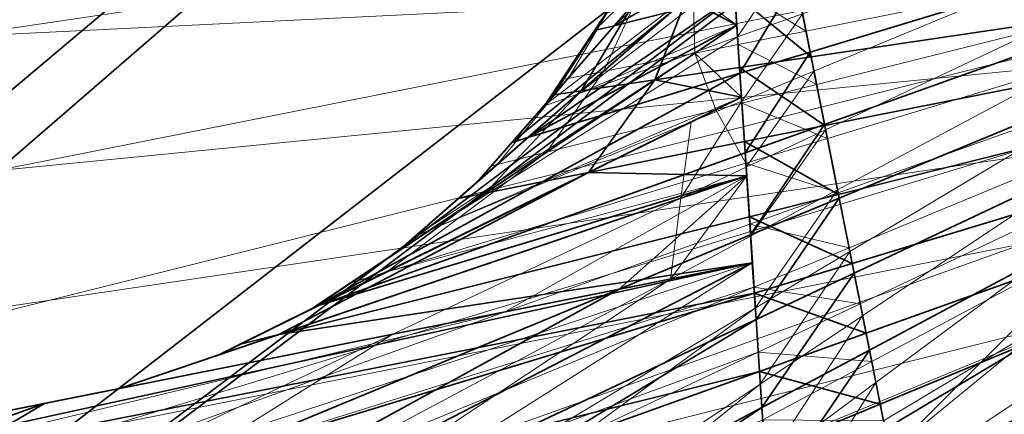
# Model space of a CAD drawing. Header units: millimetres. Extents: x -142 to 149, y -149 to 106.
# Tile 17 of 28: x 2 to 16, y -12 to -6. Entities that reach past the tile are written whole.
import ezdxf

# ---------------------------------------------------------------- set-up
doc = ezdxf.new("R2010")
doc.units = ezdxf.units.MM
for name, color, linetype, lineweight, true_color in [('M-BASE', 7, 'Continuous', 35, 0xbdc8d0), ('M-DETAIL', 7, 'Continuous', 13, 0x6c8298), ('M-STRUCTURE', 7, 'Continuous', 20, 0x509bab)]:
    doc.layers.add(name, color=color, linetype=linetype, lineweight=lineweight, true_color=true_color)

msp = doc.modelspace()

# ---------------------------------------------------------------- linework, layer by layer
at = {"layer": 'M-BASE'}
for points in [[(-50.703, 85), (10.717, 85), (-62.449, -18.337)], [(-58.499, -29.623), (-62.449, -18.337), (10.717, 85)], [(10.717, 85), (-56.708, -28.498), (-58.499, -29.623)], [(-54.181, -26.91), (-56.708, -28.498), (10.717, 85)], [(10.717, 85), (28.858, 56.129), (-54.181, -26.91)], [(42.294, 34.745, 12), (-96.656, 79.423, 12), (-58.499, -29.623, 12)], [(-42.522, -19.585), (-54.181, -26.91), (28.858, 56.129)], [(28.014, 24.737), (-42.522, -19.585), (28.858, 56.129)], [(-58.499, -29.623, 12), (28.014, 24.737, 12), (42.294, 34.745, 12)], [(-56.444, -35.495, 12), (45.362, 29.863, 12), (42.761, 34.002, 12)], [(42.761, 34.002, 12), (34.68, 28.925, 12), (-56.444, -35.495, 12)], [(-55.971, -36.848), (36.077, 29.803), (42.761, 34.002)], [(42.761, 34.002), (45.362, 29.863), (-55.971, -36.848)], [(-56.444, -35.495, 12), (-55.971, -36.848, 12), (45.362, 29.863, 12)], [(-55.971, -36.848), (45.362, 29.863), (-50.938, -51.232)], [(-50.938, -51.232, 12), (45.362, 29.863, 12), (-55.971, -36.848, 12)], [(34.68, 28.925), (36.077, 29.803), (-55.971, -36.848)], [(-50.327, -52.978), (-50.938, -51.232), (45.362, 29.863)], [(45.362, 29.863, 12), (-50.938, -51.232, 12), (-50.327, -52.978, 12)], [(45.362, 29.863), (49.037, 24.014), (-50.327, -52.978)], [(-50.327, -52.978, 12), (49.037, 24.014, 12), (45.362, 29.863, 12)], [(29.824, 25.873), (34.68, 28.925), (-56.444, -35.495)], [(-55.971, -36.848), (-56.444, -35.495), (34.68, 28.925)], [(29.824, 25.873, 12), (-56.444, -35.495, 12), (34.68, 28.925, 12)], [(29.65, 25.764), (29.824, 25.873), (-56.444, -35.495)], [(-56.444, -35.495, 12), (29.824, 25.873, 12), (29.65, 25.764, 12)], [(-56.736, -34.661, 12), (-56.476, -35.405, 12), (29.65, 25.764, 12)], [(29.65, 25.764, 12), (28.014, 24.737, 12), (-56.736, -34.661, 12)], [(-56.444, -35.495), (-56.476, -35.405), (29.65, 25.764)], [(28.014, 24.737), (29.65, 25.764), (-56.476, -35.405)], [(29.65, 25.764, 12), (-56.476, -35.405, 12), (-56.444, -35.495, 12)], [(-58.499, -29.623, 12), (-56.736, -34.661, 12), (28.014, 24.737, 12)], [(-56.476, -35.405), (-56.736, -34.661), (28.014, 24.737)], [(-42.522, -19.585), (28.014, 24.737), (-56.736, -34.661)], [(-50.327, -52.978), (49.037, 24.014), (49.904, 22.634)], [(49.2, 21.929, 12), (49.037, 24.014, 12), (-50.327, -52.978, 12)], [(49.904, 22.634), (-24.3, -51.571), (-50.327, -52.978)], [(-24.3, -51.571), (49.904, 22.634), (57.671, 10.273)], [(-50.327, -52.978, 12), (-30.508, -57.779, 12), (49.2, 21.929, 12)], [(49.2, 21.929, 12), (-30.508, -57.779, 12), (8.91, -67.329, 12)], [(8.91, -67.329, 12), (50.946, -0.431, 12), (49.2, 21.929, 12)], [(57.671, 10.273), (20.328, -49.159), (-24.3, -51.571)], [(13.291, -5.438, 76), (35, 0, 76), (13.506, -6.52, 76)], [(13.506, -6.52, 76), (35, 0, 76), (13.723, -7.613, 76)], [(13.723, -7.613, 76), (35, 0, 76), (13.944, -8.722, 76)], [(13.944, -8.722, 76), (35, 0, 76), (14.169, -9.852, 76)], [(14.169, -9.852, 76), (35, 0, 76), (14.399, -11.011, 76)], [(14.399, -11.011, 76), (35, 0, 76), (14.637, -12.205, 76)], [(14.637, -12.205, 76), (35, 0, 76), (14.883, -13.442, 76)], [(14.883, -13.442, 76), (35, 0, 76), (15.139, -14.73, 76)], [(15.139, -14.73, 76), (35, 0, 76), (15.407, -16.079, 76)], [(15.407, -16.079, 76), (35, 0, 76), (15.69, -17.501, 76)], [(15.69, -17.501, 76), (35, 0, 76), (15.99, -19.01, 76)], [(15.99, -19.01, 76), (35, 0, 76), (16.311, -20.621, 76)], [(16.311, -20.621, 76), (35, 0, 76), (16.655, -22.353, 76)], [(50.946, -0.431, 12), (8.91, -67.329, 12), (42.461, -75.458, 12)], [(13.52, -6.592, 85), (34.831, -3.431, 85), (13.313, -5.55, 85)], [(13.726, -7.629, 85), (34.831, -3.431, 85), (13.52, -6.592, 85)], [(13.933, -8.666, 85), (34.831, -3.431, 85), (13.726, -7.629, 85)], [(14.14, -9.707, 85), (34.831, -3.431, 85), (13.933, -8.666, 85)], [(14.349, -10.759, 85), (34.831, -3.431, 85), (14.14, -9.707, 85)], [(14.561, -11.827, 85), (34.831, -3.431, 85), (14.349, -10.759, 85)], [(14.778, -12.915, 85), (34.831, -3.431, 85), (14.561, -11.827, 85)], [(15, -14.031, 85), (34.831, -3.431, 85), (14.778, -12.915, 85)], [(15.228, -15.18, 85), (34.831, -3.431, 85), (15, -14.031, 85)], [(15.465, -16.371, 85), (34.831, -3.431, 85), (15.228, -15.18, 85)], [(15.712, -17.611, 85), (34.831, -3.431, 85), (15.465, -16.371, 85)], [(15.97, -18.91, 85), (34.831, -3.431, 85), (15.712, -17.611, 85)], [(16.243, -20.279, 85), (34.831, -3.431, 85), (15.97, -18.91, 85)], [(16.531, -21.731, 85), (34.831, -3.431, 85), (16.243, -20.279, 85)], [(10.557, -6.123, 76), (11.896, -4.596, 76), (12.296, -4.516, 76)], [(10.557, -6.123, 76), (12.296, -4.516, 76), (12.335, -5.109, 76)], [(10.261, -6.197, 76), (11.244, -4.725, 76), (11.896, -4.596, 76)], [(11.896, -4.596, 76), (10.557, -6.123, 76), (10.261, -6.197, 76)], [(12.335, -5.109, 76), (11.428, -5.904, 76), (10.557, -6.123, 76)], [(12.448, -6.841, 76), (12.372, -5.668, 76), (13.291, -5.438, 76)], [(13.291, -5.438, 76), (13.506, -6.52, 76), (12.448, -6.841, 76)], [(13.52, -6.592, 85), (13.313, -5.55, 85), (12.37, -5.643, 85)], [(9.256, -7.809, 76), (11.428, -5.904, 76), (12.372, -5.668, 76)], [(9.256, -7.809, 76), (12.372, -5.668, 76), (12.401, -6.115, 76)], [(11.645, -5.714, 85), (10.059, -7.105, 85), (11.165, -6.941, 85)], [(10.059, -7.105, 85), (11.645, -5.714, 85), (10.846, -5.793, 85)], [(11.645, -5.714, 85), (11.165, -6.941, 85), (12.401, -6.115, 85)], [(12.401, -6.115, 85), (12.37, -5.643, 85), (11.645, -5.714, 85)], [(12.37, -5.643, 85), (12.443, -6.752, 85), (13.52, -6.592, 85)], [(9.014, -7.883, 76), (10.557, -6.123, 76), (11.428, -5.904, 76)], [(11.428, -5.904, 76), (9.256, -7.809, 76), (9.014, -7.883, 76)], [(10.508, -5.826, 85), (9.609, -7.172, 85), (9.641, -7.167, 85)], [(10.846, -5.793, 85), (9.641, -7.167, 85), (10.059, -7.105, 85)], [(9.641, -7.167, 85), (10.846, -5.793, 85), (10.508, -5.826, 85)], [(10.392, -6, 76), (10.218, -6.261, 76), (9.695, -7.044, 85)], [(9.695, -7.044, 85), (10.392, -6, 85), (10.392, -6, 76)], [(12.401, -6.115, 76), (10.373, -7.471, 76), (9.256, -7.809, 76)], [(10.261, -6.197, 76), (10.557, -6.123, 76), (9.52, -7.305, 76)], [(12.401, -6.115, 76), (12.448, -6.841, 76), (10.373, -7.471, 76)], [(11.165, -6.941, 85), (12.443, -6.752, 85), (12.401, -6.115, 85)], [(9.52, -7.305, 85), (9.695, -7.044, 85), (10.218, -6.261, 76)], [(10.218, -6.261, 76), (9.52, -7.305, 76), (9.52, -7.305, 85)], [(12.527, -8.041, 76), (12.448, -6.841, 76), (13.506, -6.52, 76)], [(13.506, -6.52, 76), (13.723, -7.613, 76), (12.527, -8.041, 76)], [(13.726, -7.629, 85), (13.52, -6.592, 85), (12.443, -6.752, 85)], [(12.472, -7.201, 85), (12.443, -6.752, 85), (11.165, -6.941, 85)], [(12.443, -6.752, 85), (12.516, -7.869, 85), (13.726, -7.629, 85)], [(6.051, -10.358, 76), (10.373, -7.471, 76), (12.448, -6.841, 76)], [(6.051, -10.358, 76), (12.448, -6.841, 76), (12.472, -7.201, 76)], [(11.165, -6.941, 85), (8.614, -8.646, 85), (10.169, -8.336, 85)], [(8.614, -8.646, 85), (11.165, -6.941, 85), (10.059, -7.105, 85)], [(11.165, -6.941, 85), (10.169, -8.336, 85), (12.472, -7.201, 85)], [(10.059, -7.105, 85), (8.211, -8.726, 85), (8.614, -8.646, 85)], [(8.485, -8.485, 85), (10.059, -7.105, 85), (9.641, -7.167, 85)], [(12.472, -7.201, 76), (6.118, -10.334, 76), (6.051, -10.358, 76)], [(12.472, -7.201, 76), (12.527, -8.041, 76), (6.118, -10.334, 76)], [(9.52, -7.305, 85), (9.641, -7.167, 85), (9.609, -7.172, 85)], [(10.169, -8.336, 85), (12.516, -7.869, 85), (12.472, -7.201, 85)], [(9.52, -7.305, 76), (9.313, -7.541, 76), (8.692, -8.249, 85)], [(8.692, -8.249, 85), (9.52, -7.305, 85), (9.52, -7.305, 76)], [(9.256, -7.809, 76), (10.373, -7.471, 76), (7.305, -9.52, 76)], [(8.485, -8.485, 85), (8.692, -8.249, 85), (9.313, -7.541, 76)], [(9.313, -7.541, 76), (8.485, -8.485, 76), (8.485, -8.485, 85)], [(13.933, -8.666, 85), (13.726, -7.629, 85), (12.516, -7.869, 85)], [(12.608, -9.275, 76), (12.527, -8.041, 76), (13.723, -7.613, 76)], [(13.723, -7.613, 76), (13.944, -8.722, 76), (12.608, -9.275, 76)], [(9.014, -7.883, 76), (9.256, -7.809, 76), (8.485, -8.485, 76)], [(12.55, -8.385, 85), (12.516, -7.869, 85), (10.169, -8.336, 85)], [(12.516, -7.869, 85), (12.59, -9.002, 85), (13.933, -8.666, 85)], [(6.118, -10.334, 76), (12.527, -8.041, 76), (12.55, -8.385, 76)], [(10.63, -10.095, 76), (3.106, -11.591, 76), (12.55, -8.385, 76)], [(12.55, -8.385, 76), (4.592, -11.087, 76), (6.118, -10.334, 76)], [(10.169, -8.336, 85), (4.928, -10.921, 85), (5.507, -10.776, 85)], [(10.169, -8.336, 85), (5.507, -10.776, 85), (12.55, -8.385, 85)], [(5.507, -10.776, 85), (12.59, -9.002, 85), (12.55, -8.385, 85)], [(6, -10.392, 85), (10.169, -8.336, 85), (8.614, -8.646, 85)], [(12.55, -8.385, 76), (12.608, -9.275, 76), (10.63, -10.095, 76)], [(8.485, -8.485, 76), (8.249, -8.692, 76), (7.541, -9.313, 85)], [(7.541, -9.313, 85), (8.485, -8.485, 85), (8.485, -8.485, 76)], [(7.305, -9.52, 85), (8.614, -8.646, 85), (8.211, -8.726, 85)], [(7.305, -9.52, 85), (7.541, -9.313, 85), (8.249, -8.692, 76)], [(8.249, -8.692, 76), (7.305, -9.52, 76), (7.305, -9.52, 85)], [(14.14, -9.707, 85), (13.933, -8.666, 85), (12.59, -9.002, 85)], [(12.692, -10.551, 76), (12.608, -9.275, 76), (13.944, -8.722, 76)], [(13.944, -8.722, 76), (14.169, -9.852, 76), (12.692, -10.551, 76)], [(12.635, -9.696, 85), (12.59, -9.002, 85), (5.507, -10.776, 85)], [(12.59, -9.002, 85), (12.666, -10.155, 85), (14.14, -9.707, 85)], [(10.63, -10.095, 76), (12.608, -9.275, 76), (12.635, -9.696, 76)], [(7.305, -9.52, 76), (7.044, -9.695, 76), (6.261, -10.218, 85)], [(6.261, -10.218, 85), (7.305, -9.52, 85), (7.305, -9.52, 76)], [(-9.326, -14.492, 85), (12.666, -10.155, 85), (12.635, -9.696, 85)], [(12.635, -9.696, 85), (-1.037, -12.415, 85), (-9.326, -14.492, 85)], [(-8.149, -20.408, 76), (10.63, -10.095, 76), (12.635, -9.696, 76)], [(12.635, -9.696, 76), (12.692, -10.551, 76), (-8.149, -20.408, 76)], [(5.507, -10.776, 85), (3.106, -11.591, 85), (12.635, -9.696, 85)], [(6, -10.392, 85), (6.261, -10.218, 85), (7.044, -9.695, 76)], [(7.044, -9.695, 76), (6, -10.392, 76), (6, -10.392, 85)], [(14.349, -10.759, 85), (14.14, -9.707, 85), (12.666, -10.155, 85)], [(12.779, -11.878, 76), (12.692, -10.551, 76), (14.169, -9.852, 76)], [(14.169, -9.852, 76), (14.399, -11.011, 76), (12.779, -11.878, 76)], [(-9.326, -14.492, 85), (-8.888, -16.693, 85), (12.666, -10.155, 85)], [(12.743, -11.334, 85), (12.666, -10.155, 85), (-8.888, -16.693, 85)], [(-8.149, -20.408, 76), (-8.615, -18.066, 76), (10.63, -10.095, 76)], [(1.978, -11.815, 76), (10.63, -10.095, 76), (-8.615, -18.066, 76)], [(12.666, -10.155, 85), (12.743, -11.334, 85), (14.349, -10.759, 85)], [(6, -10.392, 76), (6.051, -10.358, 76), (6.118, -10.334, 76)], [(6, -10.392, 76), (5.718, -10.531, 76), (4.874, -10.948, 85)], [(4.874, -10.948, 85), (6, -10.392, 85), (6, -10.392, 76)], [(-7.672, -22.809, 76), (-8.149, -20.408, 76), (12.692, -10.551, 76)], [(12.692, -10.551, 76), (12.779, -11.878, 76), (-7.672, -22.809, 76)], [(4.592, -11.087, 85), (4.874, -10.948, 85), (5.718, -10.531, 76)], [(5.718, -10.531, 76), (4.592, -11.087, 76), (4.592, -11.087, 85)], [(4.592, -11.087, 85), (5.507, -10.776, 85), (4.928, -10.921, 85)], [(14.561, -11.827, 85), (14.349, -10.759, 85), (12.743, -11.334, 85)], [(4.592, -11.087, 76), (4.295, -11.187, 76), (3.403, -11.49, 85)], [(3.403, -11.49, 85), (4.592, -11.087, 85), (4.592, -11.087, 76)], [(12.869, -13.265, 76), (12.779, -11.878, 76), (14.399, -11.011, 76)], [(14.399, -11.011, 76), (14.637, -12.205, 76), (12.869, -13.265, 76)], [(3.106, -11.591, 85), (3.403, -11.49, 85), (4.295, -11.187, 76)], [(4.295, -11.187, 76), (3.106, -11.591, 76), (3.106, -11.591, 85)], [(-8.888, -16.693, 85), (-8.446, -18.916, 85), (12.743, -11.334, 85)], [(12.822, -12.547, 85), (12.743, -11.334, 85), (-8.446, -18.916, 85)], [(12.743, -11.334, 85), (12.822, -12.547, 85), (14.561, -11.827, 85)], [(1.566, -11.897, 85), (1.874, -11.836, 85), (2.798, -11.652, 76)], [(2.798, -11.652, 76), (1.566, -11.897, 76), (1.566, -11.897, 85)], [(3.106, -11.591, 76), (2.798, -11.652, 76), (1.874, -11.836, 85)], [(1.874, -11.836, 85), (3.106, -11.591, 85), (3.106, -11.591, 76)], [(-9.408, -14.08, 76), (1.978, -11.815, 76), (-9.072, -15.769, 76)], [(-8.615, -18.066, 76), (-9.072, -15.769, 76), (1.978, -11.815, 76)], [(14.778, -12.915, 85), (14.561, -11.827, 85), (12.822, -12.547, 85)], [(-7.18, -25.282, 76), (-7.672, -22.809, 76), (12.779, -11.878, 76)], [(12.779, -11.878, 76), (12.869, -13.265, 76), (-7.18, -25.282, 76)]]:
    msp.add_3dface(points, dxfattribs=at)
at = {"layer": 'M-DETAIL'}
for points in [[(43, 0, 12), (-42.174, -8.389, 12), (-42.793, -4.215, 12)], [(43, 0, 12), (-41.148, -12.482, 12), (-42.174, -8.389, 12)], [(43, 0, 12), (-39.727, -16.455, 12), (-41.148, -12.482, 12)], [(43, 0, 12), (-37.923, -20.27, 12), (-39.727, -16.455, 12)], [(43, 0, 12), (-35.753, -23.89, 12), (-37.923, -20.27, 12)], [(43, 0, 12), (-33.239, -27.279, 12), (-35.753, -23.89, 12)], [(43, 0, 12), (-30.406, -30.406, 12), (-33.239, -27.279, 12)], [(43, 0, 12), (-27.279, -33.239, 12), (-30.406, -30.406, 12)], [(43, 0, 12), (-23.89, -35.753, 12), (-27.279, -33.239, 12)], [(43, 0, 12), (-20.27, -37.923, 12), (-23.89, -35.753, 12)], [(43, 0, 12), (-16.455, -39.727, 12), (-20.27, -37.923, 12)], [(43, 0, 12), (-12.482, -41.148, 12), (-16.455, -39.727, 12)], [(43, 0, 12), (-8.389, -42.174, 12), (-12.482, -41.148, 12)], [(43, 0, 12), (-4.215, -42.793, 12), (-8.389, -42.174, 12)], [(43, 0, 12), (0, -43, 12), (-4.215, -42.793, 12)], [(43, 0, 12), (4.215, -42.793, 12), (0, -43, 12)], [(43, 0, 12), (8.389, -42.174, 12), (4.215, -42.793, 12)], [(43, 0, 12), (12.482, -41.148, 12), (8.389, -42.174, 12)], [(43, 0, 12), (16.455, -39.727, 12), (12.482, -41.148, 12)], [(42.793, -4.215, 24), (-42.793, -4.215, 24), (-42.174, -8.389, 24)], [(42.793, -4.215, 24), (-42.174, -8.389, 24), (-41.148, -12.482, 24)], [(42.793, -4.215, 24), (-41.148, -12.482, 24), (-39.727, -16.455, 24)], [(42.793, -4.215, 24), (-39.727, -16.455, 24), (-37.923, -20.27, 24)], [(42.793, -4.215, 24), (-37.923, -20.27, 24), (-35.753, -23.89, 24)], [(42.793, -4.215, 24), (-35.753, -23.89, 24), (-33.239, -27.279, 24)], [(42.793, -4.215, 24), (-33.239, -27.279, 24), (-30.406, -30.406, 24)], [(42.793, -4.215, 24), (-30.406, -30.406, 24), (-27.279, -33.239, 24)], [(42.793, -4.215, 24), (-27.279, -33.239, 24), (-23.89, -35.753, 24)], [(42.793, -4.215, 24), (-23.89, -35.753, 24), (-20.27, -37.923, 24)], [(42.793, -4.215, 24), (-20.27, -37.923, 24), (-16.455, -39.727, 24)], [(42.793, -4.215, 24), (-16.455, -39.727, 24), (-12.482, -41.148, 24)], [(42.793, -4.215, 24), (-12.482, -41.148, 24), (-8.389, -42.174, 24)], [(42.793, -4.215, 24), (-8.389, -42.174, 24), (-4.215, -42.793, 24)], [(42.793, -4.215, 24), (-4.215, -42.793, 24), (0, -43, 24)], [(42.793, -4.215, 24), (0, -43, 24), (4.215, -42.793, 24)], [(42.793, -4.215, 24), (4.215, -42.793, 24), (8.389, -42.174, 24)], [(42.793, -4.215, 24), (8.389, -42.174, 24), (12.482, -41.148, 24)], [(42.793, -4.215, 24), (12.482, -41.148, 24), (16.455, -39.727, 24)]]:
    msp.add_3dface(points, dxfattribs=at)
at = {"layer": 'M-STRUCTURE'}
for points in [[(13.391, -5.943, 24), (30, 0, 24), (13.563, -6.808, 24)], [(13.563, -6.808, 24), (30, 0, 24), (13.739, -7.691, 24)], [(13.739, -7.691, 24), (30, 0, 24), (13.919, -8.596, 24)], [(13.919, -8.596, 24), (30, 0, 24), (14.104, -9.528, 24)], [(14.104, -9.528, 24), (30, 0, 24), (14.296, -10.493, 24)], [(14.296, -10.493, 24), (30, 0, 24), (14.496, -11.498, 24)], [(14.496, -11.498, 24), (30, 0, 24), (14.706, -12.552, 24)], [(14.706, -12.552, 24), (30, 0, 24), (14.926, -13.662, 24)], [(14.926, -13.662, 24), (30, 0, 24), (15.161, -14.839, 24)], [(15.161, -14.839, 24), (30, 0, 24), (15.411, -16.097, 24)], [(15.411, -16.097, 24), (30, 0, 24), (15.68, -17.449, 24)], [(15.68, -17.449, 24), (30, 0, 24), (15.971, -18.915, 24)], [(15.971, -18.915, 24), (30, 0, 24), (16.29, -20.518, 24)], [(16.29, -20.518, 24), (30, 0, 24), (16.642, -22.287, 24)], [(13.443, -6.205, 76), (29.856, -2.941, 76), (13.283, -5.399, 76)], [(13.604, -7.011, 76), (29.856, -2.941, 76), (13.443, -6.205, 76)], [(13.765, -7.822, 76), (29.856, -2.941, 76), (13.604, -7.011, 76)], [(13.927, -8.64, 76), (29.856, -2.941, 76), (13.765, -7.822, 76)], [(14.093, -9.47, 76), (29.856, -2.941, 76), (13.927, -8.64, 76)], [(14.261, -10.316, 76), (29.856, -2.941, 76), (14.093, -9.47, 76)], [(14.433, -11.184, 76), (29.856, -2.941, 76), (14.261, -10.316, 76)], [(14.611, -12.078, 76), (29.856, -2.941, 76), (14.433, -11.184, 76)], [(14.795, -13.003, 76), (29.856, -2.941, 76), (14.611, -12.078, 76)], [(14.987, -13.968, 76), (29.856, -2.941, 76), (14.795, -13.003, 76)], [(15.188, -14.978, 76), (29.856, -2.941, 76), (14.987, -13.968, 76)], [(15.4, -16.042, 76), (29.856, -2.941, 76), (15.188, -14.978, 76)], [(15.625, -17.172, 76), (29.856, -2.941, 76), (15.4, -16.042, 76)], [(15.864, -18.377, 76), (29.856, -2.941, 76), (15.625, -17.172, 76)], [(16.122, -19.674, 76), (29.856, -2.941, 76), (15.864, -18.377, 76)], [(16.402, -21.08, 76), (29.856, -2.941, 76), (16.122, -19.674, 76)], [(16.708, -22.618, 76), (29.856, -2.941, 76), (16.402, -21.08, 76)], [(12.412, -6.293, 24), (12.351, -5.354, 24), (13.221, -5.09, 24)], [(13.221, -5.09, 24), (13.391, -5.943, 24), (12.412, -6.293, 24)], [(10.002, -7.156, 24), (11.9, -5.491, 24), (12.351, -5.354, 24)], [(10.002, -7.156, 24), (12.351, -5.354, 24), (12.401, -6.115, 24)], [(13.443, -6.205, 76), (13.283, -5.399, 76), (12.363, -5.535, 76)], [(9.491, -7.338, 24), (10.826, -5.816, 24), (11.9, -5.491, 24)], [(11.9, -5.491, 24), (10.002, -7.156, 24), (9.491, -7.338, 24)], [(11.744, -5.627, 76), (10.394, -6.812, 76), (11.768, -6.538, 76)], [(10.394, -6.812, 76), (11.744, -5.627, 76), (10.879, -5.755, 76)], [(12.401, -6.115, 76), (12.363, -5.535, 76), (11.744, -5.627, 76)], [(11.744, -5.627, 76), (11.768, -6.538, 76), (12.401, -6.115, 76)], [(12.363, -5.535, 76), (12.42, -6.409, 76), (13.443, -6.205, 76)], [(10.879, -5.755, 76), (9.86, -6.918, 76), (10.394, -6.812, 76)], [(9.86, -6.918, 76), (10.879, -5.755, 76), (10.52, -5.809, 76)], [(10.436, -5.935, 24), (10.826, -5.816, 24), (9.52, -7.305, 24)], [(10.52, -5.809, 76), (9.767, -6.936, 76), (9.86, -6.918, 76)], [(9.52, -7.305, 76), (9.593, -7.196, 76), (10.349, -6.065, 24)], [(10.349, -6.065, 24), (9.52, -7.305, 24), (9.52, -7.305, 76)], [(10.392, -6, 24), (10.349, -6.065, 24), (9.593, -7.196, 76)], [(9.593, -7.196, 76), (10.392, -6, 76), (10.392, -6, 24)], [(12.476, -7.259, 24), (12.412, -6.293, 24), (13.391, -5.943, 24)], [(13.391, -5.943, 24), (13.563, -6.808, 24), (12.476, -7.259, 24)], [(12.401, -6.115, 24), (11.815, -6.507, 24), (10.002, -7.156, 24)], [(11.768, -6.538, 76), (12.42, -6.409, 76), (12.401, -6.115, 76)], [(12.401, -6.115, 24), (12.412, -6.293, 24), (11.815, -6.507, 24)], [(13.604, -7.011, 76), (13.443, -6.205, 76), (12.42, -6.409, 76)], [(7.777, -9.205, 24), (11.815, -6.507, 24), (12.412, -6.293, 24)], [(7.777, -9.205, 24), (12.412, -6.293, 24), (12.472, -7.201, 24)], [(7.564, -9.293, 24), (10.002, -7.156, 24), (11.815, -6.507, 24)], [(11.815, -6.507, 24), (7.777, -9.205, 24), (7.564, -9.293, 24)], [(12.472, -7.201, 76), (12.42, -6.409, 76), (11.768, -6.538, 76)], [(12.42, -6.409, 76), (12.478, -7.293, 76), (13.604, -7.011, 76)], [(11.768, -6.538, 76), (9.534, -8.031, 76), (12.084, -7.392, 76)], [(9.534, -8.031, 76), (11.768, -6.538, 76), (10.394, -6.812, 76)], [(11.768, -6.538, 76), (12.084, -7.392, 76), (12.472, -7.201, 76)], [(10.394, -6.812, 76), (8.791, -8.217, 76), (9.534, -8.031, 76)], [(8.791, -8.217, 76), (10.394, -6.812, 76), (9.86, -6.918, 76)], [(12.541, -8.257, 24), (12.476, -7.259, 24), (13.563, -6.808, 24)], [(13.563, -6.808, 24), (13.739, -7.691, 24), (12.541, -8.257, 24)], [(9.86, -6.918, 76), (8.701, -8.239, 76), (8.791, -8.217, 76)], [(9.52, -7.305, 76), (9.86, -6.918, 76), (9.767, -6.936, 76)], [(13.765, -7.822, 76), (13.604, -7.011, 76), (12.478, -7.293, 76)], [(12.472, -7.201, 24), (11.716, -7.573, 24), (7.777, -9.205, 24)], [(9.491, -7.338, 24), (10.002, -7.156, 24), (8.485, -8.485, 24)], [(11.561, -8.721, 24), (11.716, -7.573, 24), (12.476, -7.259, 24)], [(12.476, -7.259, 24), (12.541, -8.257, 24), (11.561, -8.721, 24)], [(12.472, -7.201, 24), (12.476, -7.259, 24), (11.716, -7.573, 24)], [(12.084, -7.392, 76), (12.478, -7.293, 76), (12.472, -7.201, 76)], [(12.084, -7.392, 76), (7.134, -9.833, 76), (12.537, -8.194, 76)], [(7.134, -9.833, 76), (12.084, -7.392, 76), (9.534, -8.031, 76)], [(8.485, -8.485, 76), (8.572, -8.387, 76), (9.468, -7.364, 24)], [(9.468, -7.364, 24), (8.485, -8.485, 24), (8.485, -8.485, 76)], [(9.52, -7.305, 24), (9.468, -7.364, 24), (8.572, -8.387, 76)], [(8.572, -8.387, 76), (9.52, -7.305, 76), (9.52, -7.305, 24)], [(12.537, -8.194, 76), (12.478, -7.293, 76), (12.084, -7.392, 76)], [(12.478, -7.293, 76), (12.537, -8.194, 76), (13.765, -7.822, 76)], [(11.561, -8.721, 24), (4.592, -11.087, 24), (11.716, -7.573, 24)], [(6, -10.392, 24), (7.777, -9.205, 24), (11.716, -7.573, 24)], [(12.609, -9.296, 24), (12.541, -8.257, 24), (13.739, -7.691, 24)], [(13.739, -7.691, 24), (13.919, -8.596, 24), (12.609, -9.296, 24)], [(13.927, -8.64, 76), (13.765, -7.822, 76), (12.537, -8.194, 76)], [(9.534, -8.031, 76), (6.59, -9.998, 76), (7.134, -9.833, 76)], [(7.305, -9.52, 76), (9.534, -8.031, 76), (8.791, -8.217, 76)], [(12.55, -8.385, 76), (12.537, -8.194, 76), (7.134, -9.833, 76)], [(8.485, -8.485, 76), (8.791, -8.217, 76), (8.701, -8.239, 76)], [(11.561, -8.721, 24), (12.541, -8.257, 24), (12.55, -8.385, 24)], [(12.537, -8.194, 76), (12.597, -9.116, 76), (13.927, -8.64, 76)], [(12.55, -8.385, 76), (3.106, -11.591, 76), (8.9, -10.439, 76)], [(7.134, -9.833, 76), (4.592, -11.087, 76), (12.55, -8.385, 76)], [(8.9, -10.439, 76), (12.597, -9.116, 76), (12.55, -8.385, 76)], [(11.402, -9.941, 24), (11.561, -8.721, 24), (12.55, -8.385, 24)], [(12.55, -8.385, 24), (12.609, -9.296, 24), (11.402, -9.941, 24)], [(7.305, -9.52, 76), (7.403, -9.434, 76), (8.426, -8.537, 24)], [(8.426, -8.537, 24), (7.305, -9.52, 24), (7.305, -9.52, 76)], [(8.485, -8.485, 24), (8.426, -8.537, 24), (7.403, -9.434, 76)], [(7.403, -9.434, 76), (8.485, -8.485, 76), (8.485, -8.485, 24)], [(12.68, -10.381, 24), (12.609, -9.296, 24), (13.919, -8.596, 24)], [(13.919, -8.596, 24), (14.104, -9.528, 24), (12.68, -10.381, 24)], [(3.106, -11.591, 24), (11.561, -8.721, 24), (7.225, -10.772, 24)], [(11.402, -9.941, 24), (7.225, -10.772, 24), (11.561, -8.721, 24)], [(14.093, -9.47, 76), (13.927, -8.64, 76), (12.597, -9.116, 76)], [(12.635, -9.696, 76), (12.597, -9.116, 76), (8.9, -10.439, 76)], [(12.597, -9.116, 76), (12.66, -10.063, 76), (14.093, -9.47, 76)], [(7.305, -9.52, 24), (7.564, -9.293, 24), (7.777, -9.205, 24)], [(11.402, -9.941, 24), (12.609, -9.296, 24), (12.635, -9.696, 24)], [(14.261, -10.316, 76), (14.093, -9.47, 76), (12.66, -10.063, 76)], [(6, -10.392, 76), (6.109, -10.32, 76), (7.24, -9.564, 24)], [(7.24, -9.564, 24), (6, -10.392, 24), (6, -10.392, 76)], [(7.305, -9.52, 24), (7.24, -9.564, 24), (6.109, -10.32, 76)], [(6.109, -10.32, 76), (7.305, -9.52, 76), (7.305, -9.52, 24)], [(12.755, -11.523, 24), (12.68, -10.381, 24), (14.104, -9.528, 24)], [(14.104, -9.528, 24), (14.296, -10.493, 24), (12.755, -11.523, 24)], [(-8.868, -16.796, 76), (12.66, -10.063, 76), (12.635, -9.696, 76)], [(12.635, -9.696, 76), (8.9, -10.439, 76), (-8.868, -16.796, 76)], [(-7.713, -22.604, 24), (11.402, -9.941, 24), (12.635, -9.696, 24)], [(12.635, -9.696, 24), (12.68, -10.381, 24), (-7.713, -22.604, 24)], [(6, -10.392, 76), (7.134, -9.833, 76), (6.59, -9.998, 76)], [(-8.868, -16.796, 76), (-8.467, -18.814, 76), (12.66, -10.063, 76)], [(12.724, -11.043, 76), (12.66, -10.063, 76), (-8.467, -18.814, 76)], [(-7.713, -22.604, 24), (-8.152, -20.393, 24), (11.402, -9.941, 24)], [(7.225, -10.772, 24), (11.402, -9.941, 24), (-8.152, -20.393, 24)], [(12.66, -10.063, 76), (12.724, -11.043, 76), (14.261, -10.316, 76)], [(14.433, -11.184, 76), (14.261, -10.316, 76), (12.724, -11.043, 76)], [(-9.264, -14.807, 76), (-8.868, -16.796, 76), (8.9, -10.439, 76)], [(8.9, -10.439, 76), (-2.028, -12.612, 76), (-9.264, -14.807, 76)], [(-7.257, -24.894, 24), (-7.713, -22.604, 24), (12.68, -10.381, 24)], [(12.68, -10.381, 24), (12.755, -11.523, 24), (-7.257, -24.894, 24)], [(4.592, -11.087, 76), (4.71, -11.029, 76), (5.93, -10.427, 24)], [(5.93, -10.427, 24), (4.592, -11.087, 24), (4.592, -11.087, 76)], [(6, -10.392, 24), (5.93, -10.427, 24), (4.71, -11.029, 76)], [(4.71, -11.029, 76), (6, -10.392, 76), (6, -10.392, 24)], [(12.834, -12.731, 24), (12.755, -11.523, 24), (14.296, -10.493, 24)], [(14.296, -10.493, 24), (14.496, -11.498, 24), (12.834, -12.731, 24)], [(-8.152, -20.393, 24), (-8.579, -18.247, 24), (7.225, -10.772, 24)], [(1.01, -12.008, 24), (7.225, -10.772, 24), (-8.579, -18.247, 24)], [(-8.467, -18.814, 76), (-8.057, -20.872, 76), (12.724, -11.043, 76)], [(12.791, -12.062, 76), (12.724, -11.043, 76), (-8.057, -20.872, 76)], [(3.106, -11.591, 76), (3.23, -11.549, 76), (4.518, -11.112, 24)], [(4.518, -11.112, 24), (3.106, -11.591, 24), (3.106, -11.591, 76)], [(4.592, -11.087, 24), (4.518, -11.112, 24), (3.23, -11.549, 76)], [(3.23, -11.549, 76), (4.592, -11.087, 76), (4.592, -11.087, 24)], [(12.724, -11.043, 76), (12.791, -12.062, 76), (14.433, -11.184, 76)], [(14.611, -12.078, 76), (14.433, -11.184, 76), (12.791, -12.062, 76)], [(-6.783, -27.28, 24), (-7.257, -24.894, 24), (12.755, -11.523, 24)], [(12.755, -11.523, 24), (12.834, -12.731, 24), (-6.783, -27.28, 24)], [(12.919, -14.018, 24), (12.834, -12.731, 24), (14.496, -11.498, 24)], [(14.496, -11.498, 24), (14.706, -12.552, 24), (12.919, -14.018, 24)], [(1.566, -11.897, 76), (1.695, -11.872, 76), (3.029, -11.606, 24)], [(3.029, -11.606, 24), (1.566, -11.897, 24), (1.566, -11.897, 76)], [(3.106, -11.591, 24), (3.029, -11.606, 24), (1.695, -11.872, 76)], [(1.695, -11.872, 76), (3.106, -11.591, 76), (3.106, -11.591, 24)]]:
    msp.add_3dface(points, dxfattribs=at)

doc.saveas('drawing.dxf')
